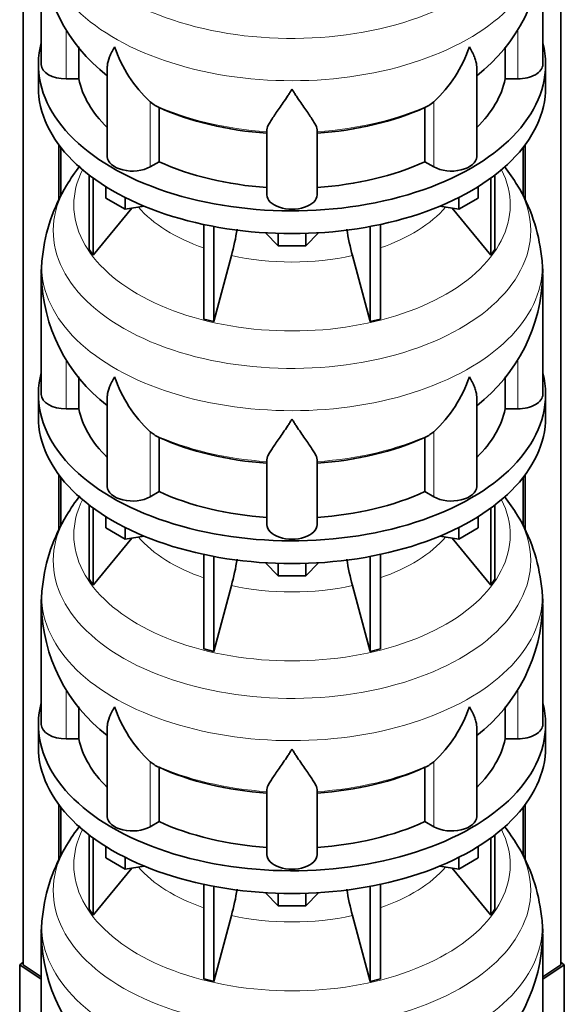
# Model space of a CAD drawing. Header units: millimetres. Extents: x -303 to -74, y -428 to 1006.
# Tile 5 of 26: x -113 to -74, y -377 to -307. Entities that reach past the tile are written whole.
import ezdxf

# ---------------------------------------------------------------- set-up
doc = ezdxf.new("R2010")
doc.units = ezdxf.units.MM
for name, color, linetype in [('LOW_134-18', 7, 'Continuous'), ('VSI134_DIFFUSORE', 7, 'Continuous'), ('VSI134_TERMINALE', 7, 'Continuous')]:
    doc.layers.add(name, color=color, linetype=linetype)

# ---------------------------------------------------------------- blocks, each defined once
blk = doc.blocks.new('SE4')
at = {"layer": 'LOW_134-18', "color": 7, "linetype": 'Continuous', "lineweight": 35}
for p, q in [((-112.669, -374.621), (-112.669, 54.109)), ((-74.098, -374.621), (-74.098, 54.109)), ((-110.12, -315.771), (-110.12, -319.76)), ((-76.648, -315.771), (-76.648, -319.753)), ((-109.969, -315.969), (-109.969, -319.458)), ((-76.799, -315.969), (-76.799, -319.459)), ((-110.12, -339.449), (-110.12, -343.438)), ((-109.969, -339.648), (-109.969, -343.136)), ((-76.799, -339.648), (-76.799, -343.137)), ((-76.648, -339.449), (-76.648, -343.431)), ((-110.12, -363.128), (-110.12, -367.116)), ((-76.648, -363.128), (-76.648, -367.11)), ((-109.969, -363.326), (-109.969, -366.814)), ((-76.799, -363.326), (-76.799, -366.816))]:
    blk.add_line(p, q, dxfattribs=at)
at = {"layer": 'VSI134_DIFFUSORE', "color": 7, "linetype": 'Continuous', "lineweight": 35}
for p, q in [((-111.384, -301.397), (-111.384, -310.009)), ((-75.384, -310.009), (-75.384, -301.397)), ((-108.678, -311.048), (-108.678, -308.754)), ((-78.089, -308.759), (-78.089, -311.048)), ((-111.584, -310.009), (-111.584, -311.642)), ((-80.129, -316.622), (-80.129, -310.165)), ((-75.184, -311.642), (-75.184, -310.009)), ((-106.639, -310.189), (-106.639, -316.622)), ((-109.584, -311.048), (-108.678, -311.048)), ((-78.089, -311.048), (-77.184, -311.048)), ((-103.282, -312.898), (-103.566, -312.688)), ((-83.201, -312.688), (-83.486, -312.898)), ((-102.926, -316.987), (-102.926, -313.092)), ((-83.842, -313.092), (-83.842, -316.987)), ((-95.184, -319.362), (-95.184, -314.692)), ((-91.584, -319.362), (-91.584, -314.692)), ((-103.566, -317.357), (-102.926, -316.987)), ((-83.842, -316.987), (-83.201, -317.357)), ((-107.949, -317.942), (-107.949, -323.278)), ((-78.818, -317.942), (-78.818, -323.278)), ((-107.643, -318.171), (-107.643, -323.704)), ((-79.124, -318.171), (-79.124, -323.704)), ((-106.735, -319.594), (-106.735, -318.783)), ((-80.033, -319.594), (-80.033, -318.783)), ((-105.347, -320.395), (-106.735, -319.594)), ((-105.347, -320.395), (-105.347, -319.56)), ((-81.421, -320.395), (-81.421, -319.56)), ((-80.033, -319.594), (-81.421, -320.395)), ((-107.643, -323.704), (-104.871, -320.321)), ((-103.982, -320.184), (-105.347, -320.395)), ((-81.421, -320.395), (-82.785, -320.184)), ((-81.897, -320.321), (-79.124, -323.704)), ((-99.723, -321.491), (-99.723, -328.277)), ((-87.044, -321.491), (-87.044, -328.277)), ((-98.984, -321.64), (-98.984, -328.454)), ((-94.365, -323.021), (-95.295, -322.091)), ((-94.365, -323.021), (-94.365, -322.134)), ((-91.472, -322.091), (-92.402, -323.021)), ((-92.402, -323.021), (-92.402, -322.134)), ((-87.783, -321.64), (-87.783, -328.454)), ((-107.949, -323.278), (-107.643, -323.704)), ((-92.402, -323.021), (-94.365, -323.021)), ((-79.124, -323.704), (-78.818, -323.278)), ((-98.984, -328.454), (-97.729, -323.73)), ((-89.039, -323.73), (-87.783, -328.454)), ((-111.384, -325.076), (-111.384, -333.687)), ((-75.384, -333.687), (-75.384, -325.076)), ((-99.723, -328.277), (-98.984, -328.454)), ((-87.783, -328.454), (-87.044, -328.277)), ((-108.678, -334.726), (-108.678, -332.432)), ((-78.089, -332.437), (-78.089, -334.726)), ((-111.584, -333.687), (-111.584, -335.32)), ((-106.639, -333.868), (-106.639, -340.301)), ((-80.129, -340.301), (-80.129, -333.843)), ((-75.184, -335.32), (-75.184, -333.687)), ((-109.584, -334.726), (-108.678, -334.726)), ((-78.089, -334.726), (-77.184, -334.726)), ((-103.282, -336.576), (-103.566, -336.366)), ((-102.926, -340.666), (-102.926, -336.77)), ((-83.842, -336.77), (-83.842, -340.666)), ((-83.201, -336.366), (-83.486, -336.576)), ((-95.184, -343.04), (-95.184, -338.371)), ((-91.584, -343.04), (-91.584, -338.371)), ((-103.566, -341.035), (-102.926, -340.666)), ((-83.842, -340.666), (-83.201, -341.035)), ((-107.949, -341.62), (-107.949, -346.956)), ((-107.643, -341.85), (-107.643, -347.383)), ((-79.124, -341.85), (-79.124, -347.383)), ((-78.818, -341.62), (-78.818, -346.956)), ((-106.735, -343.272), (-106.735, -342.461)), ((-80.033, -343.272), (-80.033, -342.461)), ((-105.347, -344.073), (-106.735, -343.272)), ((-105.347, -344.073), (-105.347, -343.239)), ((-81.421, -344.073), (-81.421, -343.239)), ((-80.033, -343.272), (-81.421, -344.073)), ((-107.643, -347.383), (-104.871, -344)), ((-103.982, -343.862), (-105.347, -344.073)), ((-81.421, -344.073), (-82.785, -343.862)), ((-81.897, -344), (-79.124, -347.383)), ((-99.723, -345.17), (-99.723, -351.955)), ((-98.984, -345.318), (-98.984, -352.132)), ((-87.783, -345.318), (-87.783, -352.132)), ((-87.044, -345.17), (-87.044, -351.955)), ((-94.365, -346.7), (-95.295, -345.77)), ((-94.365, -346.7), (-94.365, -345.812)), ((-91.472, -345.77), (-92.402, -346.7)), ((-92.402, -346.7), (-92.402, -345.812)), ((-92.402, -346.7), (-94.365, -346.7)), ((-107.949, -346.956), (-107.643, -347.383)), ((-98.984, -352.132), (-97.729, -347.408)), ((-89.039, -347.408), (-87.783, -352.132)), ((-79.124, -347.383), (-78.818, -346.956)), ((-111.384, -348.754), (-111.384, -357.365)), ((-75.384, -357.365), (-75.384, -348.754)), ((-99.723, -351.955), (-98.984, -352.132)), ((-87.783, -352.132), (-87.044, -351.955)), ((-108.678, -358.405), (-108.678, -356.11)), ((-78.089, -356.115), (-78.089, -358.405)), ((-111.584, -357.365), (-111.584, -358.998)), ((-80.129, -363.979), (-80.129, -357.522)), ((-75.184, -358.998), (-75.184, -357.365)), ((-106.639, -357.546), (-106.639, -363.979)), ((-109.584, -358.405), (-108.678, -358.405)), ((-78.089, -358.405), (-77.184, -358.405)), ((-103.282, -360.255), (-103.566, -360.045)), ((-83.201, -360.045), (-83.486, -360.255)), ((-102.926, -364.344), (-102.926, -360.449)), ((-83.842, -360.449), (-83.842, -364.344)), ((-95.184, -366.718), (-95.184, -362.049)), ((-91.584, -366.718), (-91.584, -362.049)), ((-103.566, -364.714), (-102.926, -364.344)), ((-83.842, -364.344), (-83.201, -364.714)), ((-107.949, -365.299), (-107.949, -370.634)), ((-78.818, -365.299), (-78.818, -370.634)), ((-107.643, -365.528), (-107.643, -371.061)), ((-79.124, -365.528), (-79.124, -371.061)), ((-106.735, -366.95), (-106.735, -366.139)), ((-80.033, -366.95), (-80.033, -366.139)), ((-105.347, -367.752), (-106.735, -366.95)), ((-105.347, -367.752), (-105.347, -366.917)), ((-81.421, -367.752), (-81.421, -366.917)), ((-80.033, -366.95), (-81.421, -367.752)), ((-107.643, -371.061), (-104.871, -367.678)), ((-103.982, -367.541), (-105.347, -367.752)), ((-81.421, -367.752), (-82.785, -367.541)), ((-81.897, -367.678), (-79.124, -371.061)), ((-99.723, -368.848), (-99.723, -375.634)), ((-98.984, -368.996), (-98.984, -375.81)), ((-94.365, -370.378), (-95.295, -369.448)), ((-94.365, -370.378), (-94.365, -369.491)), ((-91.472, -369.448), (-92.402, -370.378)), ((-92.402, -370.378), (-92.402, -369.491)), ((-87.783, -368.996), (-87.783, -375.81)), ((-87.044, -368.848), (-87.044, -375.634)), ((-107.949, -370.634), (-107.643, -371.061)), ((-92.402, -370.378), (-94.365, -370.378)), ((-79.124, -371.061), (-78.818, -370.634)), ((-98.984, -375.81), (-97.729, -371.087)), ((-89.039, -371.087), (-87.783, -375.81)), ((-111.384, -372.433), (-111.384, -381.044)), ((-75.384, -381.044), (-75.384, -372.433)), ((-99.723, -375.634), (-98.984, -375.81)), ((-87.783, -375.81), (-87.044, -375.634))]:
    blk.add_line(p, q, dxfattribs=at)
at = {"layer": 'VSI134_DIFFUSORE', "color": 4, "linetype": 'Continuous', "lineweight": 9}
for p, q in [((-109.584, -311.048), (-109.584, -307.486)), ((-77.184, -311.048), (-77.184, -307.494)), ((-103.566, -317.357), (-103.566, -312.688)), ((-83.201, -317.357), (-83.201, -312.688)), ((-109.584, -334.726), (-109.584, -331.165)), ((-77.184, -334.726), (-77.184, -331.172)), ((-103.566, -341.035), (-103.566, -336.366)), ((-83.201, -341.035), (-83.201, -336.366)), ((-109.584, -358.405), (-109.584, -354.843)), ((-77.184, -358.405), (-77.184, -354.85)), ((-103.566, -364.714), (-103.566, -360.045)), ((-83.201, -364.714), (-83.201, -360.045))]:
    blk.add_line(p, q, dxfattribs=at)
at = {"layer": 'VSI134_DIFFUSORE', "color": 7, "linetype": 'Continuous', "lineweight": 35}
for centre, radius, start, end in [((-99.185, -301.186), 12.189, 181.22157, 232.20232), ((-87.563, -301.192), 12.168, 307.7099, 359.0289), ((-97.066, -305.696), 9.546, 198.63732, 227.08568), ((-89.702, -305.696), 9.546, 312.91434, 341.36277), ((-101.7, -310.42), 2.94, 237.45087, 245.35655), ((-85.068, -310.42), 2.94, 294.64345, 302.54913), ((-97.642, -325.821), 13.889, 142.10294, 149.11899), ((-89.114, -325.84), 13.892, 30.95379, 37.78259), ((-99.075, -325.085), 12.281, 148.66013, 173.9455), ((-87.662, -325.052), 12.244, 5.99994, 31.41877), ((-115.698, -318.867), 18.615, 344.85704, 350.83723), ((-71.333, -318.909), 18.351, 189.15068, 195.23149), ((-104.503, -324.887), 6.872, 170.8265, 181.97212), ((-82.069, -324.856), 6.676, 358.11225, 9.35175), ((-99.185, -324.864), 12.189, 181.22157, 232.20232), ((-87.563, -324.87), 12.168, 307.7099, 359.0289), ((-97.066, -329.375), 9.546, 198.63732, 227.08568), ((-89.702, -329.375), 9.546, 312.91434, 341.36277), ((-101.7, -334.098), 2.94, 237.45087, 245.35655), ((-85.068, -334.098), 2.94, 294.64345, 302.54913), ((-97.642, -349.499), 13.889, 142.10294, 149.11899), ((-89.114, -349.519), 13.892, 30.95379, 37.78259), ((-99.075, -348.764), 12.281, 148.66013, 173.9455), ((-87.662, -348.73), 12.244, 5.99994, 31.41877), ((-115.698, -342.545), 18.615, 344.85704, 350.83723), ((-71.333, -342.587), 18.351, 189.15068, 195.23149), ((-104.503, -348.566), 6.872, 170.8265, 181.97212), ((-82.069, -348.535), 6.676, 358.11225, 9.35175), ((-99.185, -348.542), 12.189, 181.22157, 232.20232), ((-87.563, -348.549), 12.168, 307.7099, 359.0289), ((-97.066, -353.053), 9.546, 198.63732, 227.08568), ((-89.702, -353.053), 9.546, 312.91434, 341.36277), ((-101.7, -357.776), 2.94, 237.45087, 245.35655), ((-85.068, -357.776), 2.94, 294.64345, 302.54913), ((-97.642, -373.178), 13.889, 142.10294, 149.11899), ((-89.114, -373.197), 13.892, 30.95379, 37.78259), ((-99.075, -372.442), 12.281, 148.66013, 173.9455), ((-87.662, -372.409), 12.244, 5.99994, 31.41877), ((-115.698, -366.224), 18.615, 344.85704, 350.83723), ((-71.333, -366.265), 18.351, 189.15068, 195.23149), ((-104.503, -372.244), 6.872, 170.8265, 181.97212), ((-82.069, -372.213), 6.676, 358.11225, 9.35175), ((-99.185, -372.221), 12.189, 181.22157, 232.20232), ((-87.563, -372.227), 12.168, 307.7099, 359.0289)]:
    blk.add_arc(centre, radius, start, end, dxfattribs=at)
at = {"layer": 'VSI134_DIFFUSORE', "color": 4, "linetype": 'Continuous', "lineweight": 9}
for centre, major_axis, start_param, end_param in [((-93.384, -298.254), (17.133, 0), 2.81047, 6.283185), ((-93.384, -300.805), (-17.966, 0), 0, 3.209618), ((-93.384, -305.714), (-15.9, 0), 0.898849, 1.457346), ((-93.384, -305.714), (15.9, 0), 4.82584, 5.384336), ((-93.384, -320.094), (-15.66, 0), 0, 3.425204), ((-93.384, -320.094), (-15.66, 0), 5.999574, 6.283185), ((-93.384, -321.932), (17.133, 0), 2.81047, 6.283185), ((-93.384, -321.932), (17.133, 0), 0, 0.330872), ((-93.384, -317.07), (-12.326, 0), 0.463231, 1.030574), ((-93.384, -317.07), (12.326, 0), 5.252612, 5.819954), ((-93.384, -324.483), (-17.966, 0), 0, 3.209618), ((-93.384, -324.483), (-17.966, 0), 6.216036, 6.283185), ((-93.384, -317.07), (-12.326, 0), 1.210556, 1.931037), ((-93.384, -329.392), (-15.9, 0), 0.898849, 1.457346), ((-93.384, -329.392), (15.9, 0), 4.82584, 5.384336), ((-93.384, -343.772), (-15.66, 0), 0, 3.425204), ((-93.384, -343.772), (-15.66, 0), 5.999574, 6.283185), ((-93.384, -345.611), (17.133, 0), 2.81047, 6.283185), ((-93.384, -345.611), (17.133, 0), 0, 0.330872), ((-93.384, -340.749), (-12.326, 0), 0.463231, 1.030574), ((-93.384, -340.749), (12.326, 0), 5.252612, 5.819954), ((-93.384, -348.162), (-17.966, 0), 0, 3.209618), ((-93.384, -348.162), (-17.966, 0), 6.216036, 6.283185), ((-93.384, -340.749), (-12.326, 0), 1.210556, 1.931037), ((-93.384, -353.071), (-15.9, 0), 0.898849, 1.457346), ((-93.384, -353.071), (15.9, 0), 4.82584, 5.384336), ((-93.384, -367.45), (-15.66, 0), 0, 3.425204), ((-93.384, -367.45), (-15.66, 0), 5.999574, 6.283185), ((-93.384, -369.289), (17.133, 0), 2.81047, 6.283185), ((-93.384, -369.289), (17.133, 0), 0, 0.330872), ((-93.384, -364.427), (-12.326, 0), 0.463231, 1.030574), ((-93.384, -364.427), (12.326, 0), 5.252612, 5.819954), ((-93.384, -371.84), (-17.966, 0), 0, 3.209618), ((-93.384, -371.84), (-17.966, 0), 6.216036, 6.283185), ((-93.384, -364.427), (-12.326, 0), 1.210556, 1.931037)]:
    blk.add_ellipse(centre, major_axis=major_axis, ratio=0.57735, start_param=start_param, end_param=end_param, dxfattribs=at)
at = {"layer": 'VSI134_DIFFUSORE', "color": 7, "linetype": 'Continuous', "lineweight": 35}
for centre, major_axis, start_param, end_param in [((-93.384, -310.009), (18.2, 0), 2.993207, 6.283185), ((-93.384, -310.009), (18.2, 0), 0, 0.148386), ((-109.584, -310.009), (1.8, 0), 3.141593, 4.712389), ((-77.184, -310.009), (-1.8, 0), 1.570796, 3.141593), ((-93.384, -310.009), (-15.4, 0), 0.117151, 0.534109), ((-93.384, -310.009), (15.4, 0), 5.749077, 6.166034), ((-93.384, -311.642), (-18.2, 0), 0, 3.141593), ((-93.384, -306.113), (-15.4, 0), 0.902549, 1.453645), ((-93.384, -306.113), (15.4, 0), 4.82954, 5.380636), ((-104.839, -316.622), (1.8, 0), 3.141593, 5.497787), ((-93.384, -310.009), (-15.4, 0), 0.902549, 1.453645), ((-93.384, -310.009), (15.4, 0), 4.82954, 5.380636), ((-81.929, -316.622), (-1.8, 0), 0.785398, 3.141593), ((-93.384, -319.362), (-1.8, 0), 0, 3.141593), ((-93.384, -333.687), (18.2, 0), 2.993207, 6.283185), ((-93.384, -333.687), (18.2, 0), 0, 0.148386), ((-109.584, -333.687), (1.8, 0), 3.141593, 4.712389), ((-77.184, -333.687), (-1.8, 0), 1.570796, 3.141593), ((-93.384, -333.687), (-15.4, 0), 0.117151, 0.534109), ((-93.384, -333.687), (15.4, 0), 5.749077, 6.166034), ((-93.384, -335.32), (-18.2, 0), 0, 3.141593), ((-93.384, -329.792), (-15.4, 0), 0.902549, 1.453645), ((-93.384, -329.792), (15.4, 0), 4.82954, 5.380636), ((-104.839, -340.301), (1.8, 0), 3.141593, 5.497787), ((-81.929, -340.301), (-1.8, 0), 0.785398, 3.141593), ((-93.384, -333.687), (-15.4, 0), 0.902549, 1.453645), ((-93.384, -333.687), (15.4, 0), 4.82954, 5.380636), ((-93.384, -343.04), (-1.8, 0), 0, 3.141593), ((-93.384, -357.365), (18.2, 0), 2.993207, 6.283185), ((-93.384, -357.365), (18.2, 0), 0, 0.148386), ((-109.584, -357.365), (1.8, 0), 3.141593, 4.712389), ((-77.184, -357.365), (-1.8, 0), 1.570796, 3.141593), ((-93.384, -357.365), (-15.4, 0), 0.117151, 0.534109), ((-93.384, -357.365), (15.4, 0), 5.749077, 6.166034), ((-93.384, -358.998), (-18.2, 0), 0, 3.141593), ((-93.384, -353.47), (-15.4, 0), 0.902549, 1.453645), ((-93.384, -353.47), (15.4, 0), 4.82954, 5.380636), ((-104.839, -363.979), (1.8, 0), 3.141593, 5.497787), ((-93.384, -357.365), (-15.4, 0), 0.902549, 1.453645), ((-93.384, -357.365), (15.4, 0), 4.82954, 5.380636), ((-81.929, -363.979), (-1.8, 0), 0.785398, 3.141593), ((-93.384, -366.718), (-1.8, 0), 0, 3.141593)]:
    blk.add_ellipse(centre, major_axis=major_axis, ratio=0.57735, start_param=start_param, end_param=end_param, dxfattribs=at)
for points, knots in [([(-106.639, -310.194), (-106.639, -310.162), (-106.638, -310.13), (-106.62, -309.894), (-106.564, -309.684), (-106.43, -309.349), (-106.377, -309.234), (-106.286, -309.056), (-106.253, -308.996), (-106.202, -308.904), (-106.176, -308.857), (-106.149, -308.81), (-106.13, -308.779), (-106.121, -308.763), (-106.112, -308.747)], [0.4600931, 0.4600931, 0.4600931, 0.4600931, 0.5, 0.5, 0.75, 0.75, 0.875, 0.875, 0.9375, 0.9375, 0.96875, 0.984375, 0.984375, 1, 1, 1, 1]), ([(-80.129, -310.184), (-80.129, -310.157), (-80.13, -310.13), (-80.139, -310.002), (-80.156, -309.9), (-80.21, -309.687), (-80.247, -309.577), (-80.337, -309.352), (-80.39, -309.236), (-80.482, -309.057), (-80.514, -308.997), (-80.565, -308.904), (-80.583, -308.873), (-80.619, -308.81), (-80.637, -308.779), (-80.656, -308.747)], [0.4658143, 0.4658143, 0.4658143, 0.4658143, 0.5, 0.5, 0.625, 0.625, 0.75, 0.75, 0.875, 0.875, 0.9375, 0.9375, 0.96875, 0.96875, 1, 1, 1, 1]), ([(-93.384, -311.791), (-93.41, -311.833), (-93.437, -311.876), (-93.49, -311.96), (-93.517, -312.001), (-93.596, -312.125), (-93.649, -312.206), (-93.806, -312.444), (-93.91, -312.597), (-94.112, -312.893), (-94.212, -313.035), (-94.401, -313.306), (-94.491, -313.434), (-94.66, -313.678), (-94.74, -313.794), (-94.848, -313.958), (-94.882, -314.011), (-94.946, -314.115), (-94.976, -314.165), (-95.059, -314.309), (-95.103, -314.396), (-95.166, -314.556), (-95.184, -314.628), (-95.184, -314.692)], [0, 0, 0, 0, 0.03125, 0.03125, 0.0625, 0.0625, 0.125, 0.125, 0.25, 0.25, 0.375, 0.375, 0.5, 0.5, 0.625, 0.625, 0.6875, 0.6875, 0.75, 0.75, 0.875, 0.875, 1, 1, 1, 1]), ([(-91.584, -314.692), (-91.584, -314.628), (-91.602, -314.556), (-91.664, -314.396), (-91.709, -314.309), (-91.791, -314.165), (-91.821, -314.115), (-91.886, -314.012), (-91.92, -313.959), (-92.028, -313.795), (-92.107, -313.679), (-92.276, -313.435), (-92.367, -313.306), (-92.556, -313.036), (-92.655, -312.893), (-92.857, -312.598), (-92.961, -312.445), (-93.118, -312.206), (-93.171, -312.125), (-93.251, -312.001), (-93.277, -311.96), (-93.331, -311.876), (-93.357, -311.833), (-93.384, -311.791)], [0, 0, 0, 0, 0.125, 0.125, 0.25, 0.25, 0.3125, 0.3125, 0.375, 0.375, 0.5, 0.5, 0.625, 0.625, 0.75, 0.75, 0.875, 0.875, 0.9375, 0.9375, 0.96875, 0.96875, 1, 1, 1, 1]), ([(-106.639, -333.872), (-106.639, -333.84), (-106.638, -333.808), (-106.62, -333.573), (-106.564, -333.362), (-106.43, -333.028), (-106.377, -332.913), (-106.286, -332.735), (-106.253, -332.674), (-106.202, -332.582), (-106.176, -332.536), (-106.149, -332.489), (-106.13, -332.457), (-106.121, -332.441), (-106.112, -332.426)], [0.4600931, 0.4600931, 0.4600931, 0.4600931, 0.5, 0.5, 0.75, 0.75, 0.875, 0.875, 0.9375, 0.9375, 0.96875, 0.984375, 0.984375, 1, 1, 1, 1]), ([(-80.129, -333.863), (-80.129, -333.836), (-80.13, -333.808), (-80.139, -333.681), (-80.156, -333.578), (-80.21, -333.366), (-80.247, -333.256), (-80.337, -333.03), (-80.39, -332.915), (-80.482, -332.736), (-80.514, -332.675), (-80.565, -332.582), (-80.583, -332.551), (-80.619, -332.489), (-80.637, -332.457), (-80.656, -332.426)], [0.4658143, 0.4658143, 0.4658143, 0.4658143, 0.5, 0.5, 0.625, 0.625, 0.75, 0.75, 0.875, 0.875, 0.9375, 0.9375, 0.96875, 0.96875, 1, 1, 1, 1]), ([(-93.384, -335.469), (-93.41, -335.512), (-93.437, -335.554), (-93.49, -335.638), (-93.517, -335.68), (-93.596, -335.803), (-93.649, -335.884), (-93.806, -336.122), (-93.91, -336.275), (-94.112, -336.571), (-94.212, -336.713), (-94.401, -336.984), (-94.491, -337.112), (-94.66, -337.357), (-94.74, -337.473), (-94.848, -337.637), (-94.882, -337.69), (-94.946, -337.793), (-94.976, -337.843), (-95.059, -337.987), (-95.103, -338.075), (-95.166, -338.235), (-95.184, -338.307), (-95.184, -338.371)], [0, 0, 0, 0, 0.03125, 0.03125, 0.0625, 0.0625, 0.125, 0.125, 0.25, 0.25, 0.375, 0.375, 0.5, 0.5, 0.625, 0.625, 0.6875, 0.6875, 0.75, 0.75, 0.875, 0.875, 1, 1, 1, 1]), ([(-91.584, -338.371), (-91.584, -338.307), (-91.602, -338.235), (-91.664, -338.075), (-91.709, -337.987), (-91.791, -337.843), (-91.821, -337.793), (-91.886, -337.69), (-91.92, -337.637), (-92.028, -337.473), (-92.107, -337.357), (-92.276, -337.113), (-92.367, -336.985), (-92.556, -336.714), (-92.655, -336.572), (-92.857, -336.276), (-92.961, -336.123), (-93.118, -335.885), (-93.171, -335.804), (-93.251, -335.68), (-93.277, -335.638), (-93.331, -335.554), (-93.357, -335.512), (-93.384, -335.469)], [0, 0, 0, 0, 0.125, 0.125, 0.25, 0.25, 0.3125, 0.3125, 0.375, 0.375, 0.5, 0.5, 0.625, 0.625, 0.75, 0.75, 0.875, 0.875, 0.9375, 0.9375, 0.96875, 0.96875, 1, 1, 1, 1]), ([(-106.639, -357.551), (-106.639, -357.519), (-106.638, -357.487), (-106.62, -357.251), (-106.564, -357.041), (-106.43, -356.706), (-106.377, -356.591), (-106.286, -356.413), (-106.253, -356.353), (-106.202, -356.261), (-106.176, -356.214), (-106.149, -356.167), (-106.13, -356.136), (-106.121, -356.12), (-106.112, -356.104)], [0.4600931, 0.4600931, 0.4600931, 0.4600931, 0.5, 0.5, 0.75, 0.75, 0.875, 0.875, 0.9375, 0.9375, 0.96875, 0.984375, 0.984375, 1, 1, 1, 1]), ([(-80.129, -357.541), (-80.129, -357.514), (-80.13, -357.487), (-80.139, -357.359), (-80.156, -357.256), (-80.21, -357.044), (-80.247, -356.934), (-80.337, -356.709), (-80.39, -356.593), (-80.482, -356.414), (-80.514, -356.353), (-80.565, -356.261), (-80.583, -356.23), (-80.619, -356.167), (-80.637, -356.135), (-80.656, -356.104)], [0.4658143, 0.4658143, 0.4658143, 0.4658143, 0.5, 0.5, 0.625, 0.625, 0.75, 0.75, 0.875, 0.875, 0.9375, 0.9375, 0.96875, 0.96875, 1, 1, 1, 1]), ([(-93.384, -359.148), (-93.41, -359.19), (-93.437, -359.233), (-93.49, -359.316), (-93.517, -359.358), (-93.596, -359.482), (-93.649, -359.562), (-93.806, -359.801), (-93.91, -359.954), (-94.112, -360.249), (-94.212, -360.392), (-94.401, -360.662), (-94.491, -360.791), (-94.66, -361.035), (-94.74, -361.151), (-94.848, -361.315), (-94.882, -361.368), (-94.946, -361.471), (-94.976, -361.521), (-95.059, -361.665), (-95.103, -361.753), (-95.166, -361.913), (-95.184, -361.985), (-95.184, -362.049)], [0, 0, 0, 0, 0.03125, 0.03125, 0.0625, 0.0625, 0.125, 0.125, 0.25, 0.25, 0.375, 0.375, 0.5, 0.5, 0.625, 0.625, 0.6875, 0.6875, 0.75, 0.75, 0.875, 0.875, 1, 1, 1, 1]), ([(-91.584, -362.049), (-91.584, -361.985), (-91.602, -361.913), (-91.664, -361.753), (-91.709, -361.665), (-91.791, -361.522), (-91.821, -361.472), (-91.886, -361.369), (-91.92, -361.315), (-92.028, -361.151), (-92.107, -361.036), (-92.276, -360.791), (-92.367, -360.663), (-92.556, -360.393), (-92.655, -360.25), (-92.857, -359.955), (-92.961, -359.802), (-93.118, -359.563), (-93.171, -359.482), (-93.251, -359.358), (-93.277, -359.317), (-93.331, -359.233), (-93.357, -359.19), (-93.384, -359.148)], [0, 0, 0, 0, 0.125, 0.125, 0.25, 0.25, 0.3125, 0.3125, 0.375, 0.375, 0.5, 0.5, 0.625, 0.625, 0.75, 0.75, 0.875, 0.875, 0.9375, 0.9375, 0.96875, 0.96875, 1, 1, 1, 1])]:
    blk.add_open_spline(points, degree=3, knots=knots, dxfattribs=at)
at = {"layer": 'VSI134_TERMINALE', "color": 7, "linetype": 'Continuous', "lineweight": 35}
for p, q in [((-112.669, -374.429), (-112.927, -374.626)), ((-73.841, -374.626), (-74.098, -374.429)), ((-112.927, -374.626), (-111.384, -375.65)), ((-112.927, -374.626), (-112.927, -380.137)), ((-111.384, -375.474), (-112.669, -374.621)), ((-74.098, -374.621), (-75.384, -375.474)), ((-75.384, -375.65), (-73.841, -374.626)), ((-73.841, -374.626), (-73.841, -380.137))]:
    blk.add_line(p, q, dxfattribs=at)

msp = doc.modelspace()

# ---------------------------------------------------------------- block references
msp.add_blockref('SE4', (0, 0))

doc.saveas('drawing.dxf')
